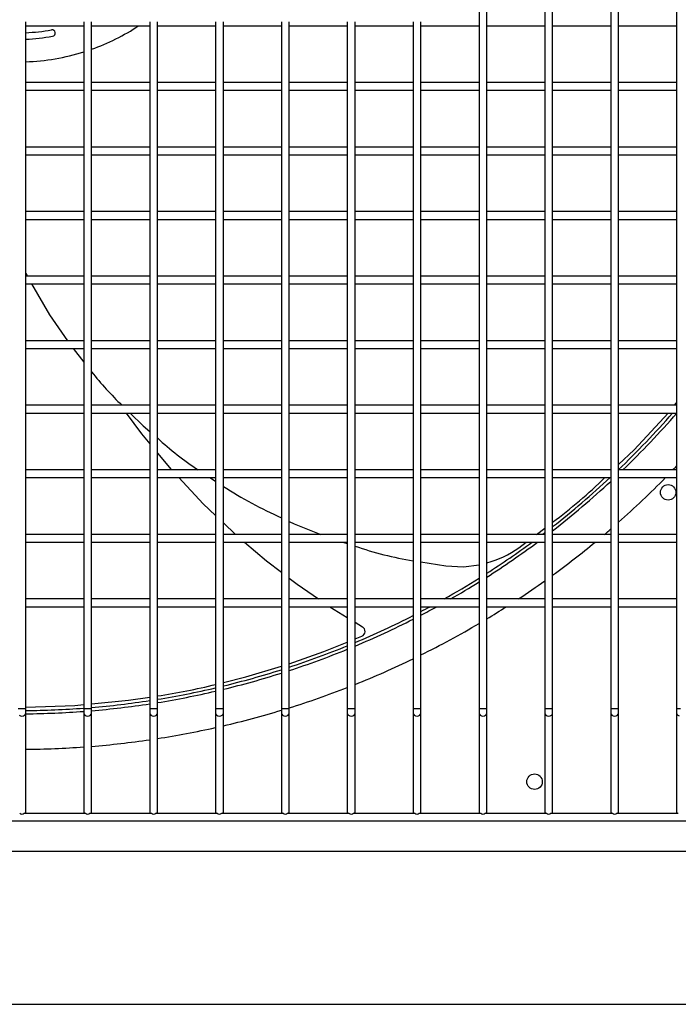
# Model space of a CAD drawing. Header units: millimetres. Extents: x 4 to 3534, y 14 to 98.
# Tile 57 of 161: x 18.682 to 18.937, y 59.94 to 60.321. Entities that reach past the tile are written whole.
import ezdxf

# ---------------------------------------------------------------- set-up
doc = ezdxf.new("R2010")
doc.units = ezdxf.units.MM
doc.header["$MEASUREMENT"] = 0
doc.layers.add('ARQ - EQUIPO CONDENSADORA', color=2, linetype='Continuous')
doc.layers.add('ARQ-DETALHES', color=7, linetype='Continuous')

msp = doc.modelspace()

# ---------------------------------------------------------------- linework, layer by layer
at = {"layer": 'ARQ - EQUIPO CONDENSADORA', "color": 7, "linetype": 'Continuous'}
for p, q in [((18.86010317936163, 60.34517853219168), (18.86010317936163, 60.32017853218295)), ((18.8631031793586, 60.32017799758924), (18.8631031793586, 60.34517799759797)), ((18.88560317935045, 60.34517853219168), (18.88560317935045, 60.32017853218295)), ((18.88860317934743, 60.32017799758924), (18.88860317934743, 60.34517799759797)), ((18.91110317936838, 60.34517853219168), (18.91110317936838, 60.32017853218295)), ((18.91410317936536, 60.32017799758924), (18.91410317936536, 60.34517799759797)), ((18.93660317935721, 60.34517853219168), (18.93660317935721, 60.32017853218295)), ((18.68460317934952, 60.29517799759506), (18.68460317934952, 60.32017799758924)), ((18.70710317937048, 60.32017853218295), (18.70710317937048, 60.29517853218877)), ((18.71010317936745, 60.29517799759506), (18.71010317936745, 60.32017799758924)), ((18.7326031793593, 60.32017853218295), (18.7326031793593, 60.29517853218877)), ((18.73560317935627, 60.29517799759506), (18.73560317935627, 60.32017799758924)), ((18.75810317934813, 60.32017853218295), (18.75810317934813, 60.29517853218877)), ((18.7611031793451, 60.29517799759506), (18.7611031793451, 60.32017799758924)), ((18.78360317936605, 60.32017853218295), (18.78360317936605, 60.29517853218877)), ((18.78660317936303, 60.29517799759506), (18.78660317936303, 60.32017799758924)), ((18.80910317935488, 60.32017853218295), (18.80910317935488, 60.29517853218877)), ((18.81210317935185, 60.29517799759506), (18.81210317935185, 60.32017799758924)), ((18.83460317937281, 60.32017853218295), (18.83460317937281, 60.29517853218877)), ((18.83760317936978, 60.29517799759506), (18.83760317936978, 60.32017799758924)), ((18.86010317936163, 60.32017853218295), (18.86010317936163, 60.29517853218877)), ((18.8631031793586, 60.29517799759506), (18.8631031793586, 60.32017799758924)), ((18.88560317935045, 60.32017853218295), (18.88560317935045, 60.29517853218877)), ((18.88860317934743, 60.29517799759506), (18.88860317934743, 60.32017799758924)), ((18.91110317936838, 60.32017853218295), (18.91110317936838, 60.29517853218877)), ((18.91410317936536, 60.29517799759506), (18.91410317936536, 60.32017799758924)), ((18.93660317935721, 60.32017853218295), (18.93660317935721, 60.29517853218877)), ((18.68460317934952, 60.31867799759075), (18.70710317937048, 60.31867799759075)), ((18.71010317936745, 60.31867799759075), (18.7326031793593, 60.31867799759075)), ((18.73560317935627, 60.31867799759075), (18.75810317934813, 60.31867799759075)), ((18.7611031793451, 60.31867799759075), (18.78360317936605, 60.31867799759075)), ((18.78660317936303, 60.31867799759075), (18.80910317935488, 60.31867799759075)), ((18.81210317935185, 60.31867799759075), (18.83460317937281, 60.31867799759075)), ((18.83760317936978, 60.31867799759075), (18.86010317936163, 60.31867799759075)), ((18.8631031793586, 60.31867799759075), (18.88560317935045, 60.31867799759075)), ((18.88860317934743, 60.31867799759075), (18.91110317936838, 60.31867799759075)), ((18.91410317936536, 60.31867799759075), (18.93660317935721, 60.31867799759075)), ((18.70710317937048, 60.29667799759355), (18.68460317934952, 60.29667799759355)), ((18.68460317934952, 60.27017799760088), (18.68460317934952, 60.29517799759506)), ((18.68460317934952, 60.29367799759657), (18.70710317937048, 60.29367799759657)), ((18.70710317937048, 60.29517853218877), (18.70710317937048, 60.27017853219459)), ((18.7326031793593, 60.29667799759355), (18.71010317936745, 60.29667799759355)), ((18.71010317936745, 60.27017799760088), (18.71010317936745, 60.29517799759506)), ((18.71010317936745, 60.29367799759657), (18.7326031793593, 60.29367799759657)), ((18.7326031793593, 60.29517853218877), (18.7326031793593, 60.27017853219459)), ((18.75810317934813, 60.29667799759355), (18.73560317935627, 60.29667799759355)), ((18.73560317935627, 60.27017799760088), (18.73560317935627, 60.29517799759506)), ((18.73560317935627, 60.29367799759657), (18.75810317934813, 60.29367799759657)), ((18.75810317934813, 60.29517853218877), (18.75810317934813, 60.27017853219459)), ((18.78360317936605, 60.29667799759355), (18.7611031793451, 60.29667799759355)), ((18.7611031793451, 60.27017799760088), (18.7611031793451, 60.29517799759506)), ((18.7611031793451, 60.29367799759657), (18.78360317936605, 60.29367799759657)), ((18.78360317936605, 60.29517853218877), (18.78360317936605, 60.27017853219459)), ((18.80910317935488, 60.29667799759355), (18.78660317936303, 60.29667799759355)), ((18.78660317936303, 60.27017799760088), (18.78660317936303, 60.29517799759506)), ((18.78660317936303, 60.29367799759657), (18.80910317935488, 60.29367799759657)), ((18.80910317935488, 60.29517853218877), (18.80910317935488, 60.27017853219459)), ((18.83460317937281, 60.29667799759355), (18.81210317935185, 60.29667799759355)), ((18.81210317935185, 60.27017799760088), (18.81210317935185, 60.29517799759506)), ((18.81210317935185, 60.29367799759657), (18.83460317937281, 60.29367799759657)), ((18.83460317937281, 60.29517853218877), (18.83460317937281, 60.27017853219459)), ((18.86010317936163, 60.29667799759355), (18.83760317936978, 60.29667799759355)), ((18.83760317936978, 60.27017799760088), (18.83760317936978, 60.29517799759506)), ((18.83760317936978, 60.29367799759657), (18.86010317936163, 60.29367799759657)), ((18.86010317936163, 60.29517853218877), (18.86010317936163, 60.27017853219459)), ((18.88560317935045, 60.29667799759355), (18.8631031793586, 60.29667799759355)), ((18.8631031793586, 60.27017799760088), (18.8631031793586, 60.29517799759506)), ((18.8631031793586, 60.29367799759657), (18.88560317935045, 60.29367799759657)), ((18.88560317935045, 60.29517853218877), (18.88560317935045, 60.27017853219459)), ((18.91110317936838, 60.29667799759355), (18.88860317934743, 60.29667799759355)), ((18.88860317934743, 60.27017799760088), (18.88860317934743, 60.29517799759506)), ((18.88860317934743, 60.29367799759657), (18.91110317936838, 60.29367799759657)), ((18.91110317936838, 60.29517853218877), (18.91110317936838, 60.27017853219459)), ((18.93660317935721, 60.29667799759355), (18.91410317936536, 60.29667799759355)), ((18.91410317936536, 60.27017799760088), (18.91410317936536, 60.29517799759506)), ((18.91410317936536, 60.29367799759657), (18.93660317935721, 60.29367799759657)), ((18.93660317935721, 60.29517853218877), (18.93660317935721, 60.27017853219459)), ((18.70710317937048, 60.27167799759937), (18.68460317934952, 60.27167799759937)), ((18.68460317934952, 60.24517799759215), (18.68460317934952, 60.27017799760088)), ((18.70710317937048, 60.27017853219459), (18.70710317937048, 60.24517853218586)), ((18.7326031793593, 60.27167799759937), (18.71010317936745, 60.27167799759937)), ((18.71010317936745, 60.24517799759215), (18.71010317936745, 60.27017799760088)), ((18.7326031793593, 60.27017853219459), (18.7326031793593, 60.24517853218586)), ((18.75810317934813, 60.27167799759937), (18.73560317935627, 60.27167799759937)), ((18.73560317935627, 60.24517799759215), (18.73560317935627, 60.27017799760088)), ((18.75810317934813, 60.27017853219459), (18.75810317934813, 60.24517853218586)), ((18.78360317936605, 60.27167799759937), (18.7611031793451, 60.27167799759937)), ((18.7611031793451, 60.24517799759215), (18.7611031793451, 60.27017799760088)), ((18.78360317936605, 60.27017853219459), (18.78360317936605, 60.24517853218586)), ((18.80910317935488, 60.27167799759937), (18.78660317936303, 60.27167799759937)), ((18.78660317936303, 60.24517799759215), (18.78660317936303, 60.27017799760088)), ((18.80910317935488, 60.27017853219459), (18.80910317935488, 60.24517853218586)), ((18.83460317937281, 60.27167799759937), (18.81210317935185, 60.27167799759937)), ((18.81210317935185, 60.24517799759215), (18.81210317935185, 60.27017799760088)), ((18.83460317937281, 60.27017853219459), (18.83460317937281, 60.24517853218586)), ((18.86010317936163, 60.27167799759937), (18.83760317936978, 60.27167799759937)), ((18.83760317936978, 60.24517799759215), (18.83760317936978, 60.27017799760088)), ((18.86010317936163, 60.27017853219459), (18.86010317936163, 60.24517853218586)), ((18.88560317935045, 60.27167799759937), (18.8631031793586, 60.27167799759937)), ((18.8631031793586, 60.24517799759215), (18.8631031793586, 60.27017799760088)), ((18.88560317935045, 60.27017853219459), (18.88560317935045, 60.24517853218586)), ((18.91110317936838, 60.27167799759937), (18.88860317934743, 60.27167799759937)), ((18.88860317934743, 60.24517799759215), (18.88860317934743, 60.27017799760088)), ((18.91110317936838, 60.27017853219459), (18.91110317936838, 60.24517853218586)), ((18.93660317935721, 60.27167799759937), (18.91410317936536, 60.27167799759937)), ((18.91410317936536, 60.24517799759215), (18.91410317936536, 60.27017799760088)), ((18.93660317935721, 60.27017853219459), (18.93660317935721, 60.24517853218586)), ((18.68460317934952, 60.2686779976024), (18.70710317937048, 60.2686779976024)), ((18.71010317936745, 60.2686779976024), (18.7326031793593, 60.2686779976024)), ((18.73560317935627, 60.2686779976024), (18.75810317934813, 60.2686779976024)), ((18.7611031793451, 60.2686779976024), (18.78360317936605, 60.2686779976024)), ((18.78660317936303, 60.2686779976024), (18.80910317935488, 60.2686779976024)), ((18.81210317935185, 60.2686779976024), (18.83460317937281, 60.2686779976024)), ((18.83760317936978, 60.2686779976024), (18.86010317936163, 60.2686779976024)), ((18.8631031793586, 60.2686779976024), (18.88560317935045, 60.2686779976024)), ((18.88860317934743, 60.2686779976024), (18.91110317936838, 60.2686779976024)), ((18.91410317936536, 60.2686779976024), (18.93660317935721, 60.2686779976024)), ((18.70710317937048, 60.24667799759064), (18.68460317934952, 60.24667799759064)), ((18.68460317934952, 60.22017799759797), (18.68460317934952, 60.24517799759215)), ((18.68460317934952, 60.24367799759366), (18.70710317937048, 60.24367799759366)), ((18.70710317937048, 60.24517853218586), (18.70710317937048, 60.22017853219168)), ((18.7326031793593, 60.24667799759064), (18.71010317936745, 60.24667799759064)), ((18.71010317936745, 60.22017799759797), (18.71010317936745, 60.24517799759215)), ((18.71010317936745, 60.24367799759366), (18.7326031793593, 60.24367799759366)), ((18.7326031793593, 60.24517853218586), (18.7326031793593, 60.22017853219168)), ((18.75810317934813, 60.24667799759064), (18.73560317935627, 60.24667799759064)), ((18.73560317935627, 60.22017799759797), (18.73560317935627, 60.24517799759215)), ((18.73560317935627, 60.24367799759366), (18.75810317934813, 60.24367799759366)), ((18.75810317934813, 60.24517853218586), (18.75810317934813, 60.22017853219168)), ((18.78360317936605, 60.24667799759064), (18.7611031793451, 60.24667799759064)), ((18.7611031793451, 60.22017799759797), (18.7611031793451, 60.24517799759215)), ((18.7611031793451, 60.24367799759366), (18.78360317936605, 60.24367799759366)), ((18.78360317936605, 60.24517853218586), (18.78360317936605, 60.22017853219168)), ((18.80910317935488, 60.24667799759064), (18.78660317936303, 60.24667799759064)), ((18.78660317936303, 60.22017799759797), (18.78660317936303, 60.24517799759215)), ((18.78660317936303, 60.24367799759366), (18.80910317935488, 60.24367799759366)), ((18.80910317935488, 60.24517853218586), (18.80910317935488, 60.22017853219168)), ((18.83460317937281, 60.24667799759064), (18.81210317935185, 60.24667799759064)), ((18.81210317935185, 60.22017799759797), (18.81210317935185, 60.24517799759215)), ((18.81210317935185, 60.24367799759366), (18.83460317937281, 60.24367799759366)), ((18.83460317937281, 60.24517853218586), (18.83460317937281, 60.22017853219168)), ((18.86010317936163, 60.24667799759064), (18.83760317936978, 60.24667799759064)), ((18.83760317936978, 60.22017799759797), (18.83760317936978, 60.24517799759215)), ((18.83760317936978, 60.24367799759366), (18.86010317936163, 60.24367799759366)), ((18.86010317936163, 60.24517853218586), (18.86010317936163, 60.22017853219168)), ((18.88560317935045, 60.24667799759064), (18.8631031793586, 60.24667799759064)), ((18.8631031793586, 60.22017799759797), (18.8631031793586, 60.24517799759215)), ((18.8631031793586, 60.24367799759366), (18.88560317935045, 60.24367799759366)), ((18.88560317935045, 60.24517853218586), (18.88560317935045, 60.22017853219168)), ((18.91110317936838, 60.24667799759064), (18.88860317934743, 60.24667799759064)), ((18.88860317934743, 60.22017799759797), (18.88860317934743, 60.24517799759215)), ((18.88860317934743, 60.24367799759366), (18.91110317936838, 60.24367799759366)), ((18.91110317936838, 60.24517853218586), (18.91110317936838, 60.22017853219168)), ((18.93660317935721, 60.24667799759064), (18.91410317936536, 60.24667799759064)), ((18.91410317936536, 60.22017799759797), (18.91410317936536, 60.24517799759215)), ((18.91410317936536, 60.24367799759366), (18.93660317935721, 60.24367799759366)), ((18.93660317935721, 60.24517853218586), (18.93660317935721, 60.22017853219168)), ((18.68460317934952, 60.22288470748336), (18.68521647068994, 60.22167799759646)), ((18.70710317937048, 60.22167799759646), (18.68460317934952, 60.22167799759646)), ((18.7326031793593, 60.22167799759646), (18.71010317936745, 60.22167799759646)), ((18.75810317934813, 60.22167799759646), (18.73560317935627, 60.22167799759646)), ((18.78360317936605, 60.22167799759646), (18.7611031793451, 60.22167799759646)), ((18.80910317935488, 60.22167799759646), (18.78660317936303, 60.22167799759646)), ((18.83460317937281, 60.22167799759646), (18.81210317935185, 60.22167799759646)), ((18.86010317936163, 60.22167799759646), (18.83760317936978, 60.22167799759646)), ((18.88560317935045, 60.22167799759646), (18.8631031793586, 60.22167799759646)), ((18.91110317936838, 60.22167799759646), (18.88860317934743, 60.22167799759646)), ((18.93660317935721, 60.22167799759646), (18.91410317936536, 60.22167799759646)), ((18.68460317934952, 60.19517799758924), (18.68460317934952, 60.22017799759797)), ((18.68460317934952, 60.21867799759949), (18.70710317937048, 60.21867799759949)), ((18.68676815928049, 60.21867799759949), (18.69384682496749, 60.20677087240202)), ((18.70710317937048, 60.22017853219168), (18.70710317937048, 60.19517853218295)), ((18.71010317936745, 60.19517799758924), (18.71010317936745, 60.22017799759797)), ((18.71010317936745, 60.21867799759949), (18.7326031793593, 60.21867799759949)), ((18.7326031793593, 60.22017853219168), (18.7326031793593, 60.19517853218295)), ((18.73560317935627, 60.19517799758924), (18.73560317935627, 60.22017799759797)), ((18.73560317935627, 60.21867799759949), (18.75810317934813, 60.21867799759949)), ((18.75810317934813, 60.22017853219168), (18.75810317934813, 60.19517853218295)), ((18.7611031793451, 60.19517799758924), (18.7611031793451, 60.22017799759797)), ((18.7611031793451, 60.21867799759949), (18.78360317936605, 60.21867799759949)), ((18.78360317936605, 60.22017853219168), (18.78360317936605, 60.19517853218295)), ((18.78660317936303, 60.19517799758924), (18.78660317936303, 60.22017799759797)), ((18.78660317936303, 60.21867799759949), (18.80910317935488, 60.21867799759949)), ((18.80910317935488, 60.22017853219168), (18.80910317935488, 60.19517853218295)), ((18.81210317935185, 60.19517799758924), (18.81210317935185, 60.22017799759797)), ((18.81210317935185, 60.21867799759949), (18.83460317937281, 60.21867799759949)), ((18.83460317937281, 60.22017853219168), (18.83460317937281, 60.19517853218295)), ((18.83760317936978, 60.19517799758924), (18.83760317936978, 60.22017799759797)), ((18.83760317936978, 60.21867799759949), (18.86010317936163, 60.21867799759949)), ((18.86010317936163, 60.22017853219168), (18.86010317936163, 60.19517853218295)), ((18.8631031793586, 60.19517799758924), (18.8631031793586, 60.22017799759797)), ((18.8631031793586, 60.21867799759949), (18.88560317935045, 60.21867799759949)), ((18.88560317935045, 60.22017853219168), (18.88560317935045, 60.19517853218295)), ((18.88860317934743, 60.19517799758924), (18.88860317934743, 60.22017799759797)), ((18.88860317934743, 60.21867799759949), (18.91110317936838, 60.21867799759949)), ((18.91110317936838, 60.22017853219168), (18.91110317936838, 60.19517853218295)), ((18.91410317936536, 60.19517799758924), (18.91410317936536, 60.22017799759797)), ((18.91410317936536, 60.21867799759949), (18.93660317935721, 60.21867799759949)), ((18.93660317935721, 60.22017853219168), (18.93660317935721, 60.19517853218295)), ((18.69384682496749, 60.20677087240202), (18.70077875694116, 60.19667799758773)), ((18.70710317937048, 60.19667799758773), (18.68460317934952, 60.19667799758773)), ((18.68460317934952, 60.17017799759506), (18.68460317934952, 60.19517799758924)), ((18.70710317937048, 60.19517853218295), (18.70710317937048, 60.17017853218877)), ((18.7326031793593, 60.19667799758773), (18.71010317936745, 60.19667799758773)), ((18.71010317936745, 60.17017799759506), (18.71010317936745, 60.19517799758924)), ((18.7326031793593, 60.19517853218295), (18.7326031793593, 60.17017853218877)), ((18.75810317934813, 60.19667799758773), (18.73560317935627, 60.19667799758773)), ((18.73560317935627, 60.17017799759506), (18.73560317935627, 60.19517799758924)), ((18.75810317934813, 60.19517853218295), (18.75810317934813, 60.17017853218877)), ((18.78360317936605, 60.19667799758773), (18.7611031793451, 60.19667799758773)), ((18.7611031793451, 60.17017799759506), (18.7611031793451, 60.19517799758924)), ((18.78360317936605, 60.19517853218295), (18.78360317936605, 60.17017853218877)), ((18.80910317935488, 60.19667799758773), (18.78660317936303, 60.19667799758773)), ((18.78660317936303, 60.17017799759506), (18.78660317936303, 60.19517799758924)), ((18.80910317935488, 60.19517853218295), (18.80910317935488, 60.17017853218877)), ((18.83460317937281, 60.19667799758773), (18.81210317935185, 60.19667799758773)), ((18.81210317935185, 60.17017799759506), (18.81210317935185, 60.19517799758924)), ((18.83460317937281, 60.19517853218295), (18.83460317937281, 60.17017853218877)), ((18.86010317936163, 60.19667799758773), (18.83760317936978, 60.19667799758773)), ((18.83760317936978, 60.17017799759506), (18.83760317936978, 60.19517799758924)), ((18.86010317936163, 60.19517853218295), (18.86010317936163, 60.17017853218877)), ((18.88560317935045, 60.19667799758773), (18.8631031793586, 60.19667799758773)), ((18.8631031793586, 60.17017799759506), (18.8631031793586, 60.19517799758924)), ((18.88560317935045, 60.19517853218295), (18.88560317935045, 60.17017853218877)), ((18.91110317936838, 60.19667799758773), (18.88860317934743, 60.19667799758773)), ((18.88860317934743, 60.17017799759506), (18.88860317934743, 60.19517799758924)), ((18.91110317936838, 60.19517853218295), (18.91110317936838, 60.17017853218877)), ((18.93660317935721, 60.19667799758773), (18.91410317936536, 60.19667799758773)), ((18.91410317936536, 60.17017799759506), (18.91410317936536, 60.19517799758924)), ((18.93660317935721, 60.19517853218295), (18.93660317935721, 60.17017853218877)), ((18.68460317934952, 60.19367799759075), (18.70710317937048, 60.19367799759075)), ((18.7029722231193, 60.19367799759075), (18.70710317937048, 60.18843745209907)), ((18.71010317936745, 60.19367799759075), (18.7326031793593, 60.19367799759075)), ((18.73560317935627, 60.19367799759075), (18.75810317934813, 60.19367799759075)), ((18.7611031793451, 60.19367799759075), (18.78360317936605, 60.19367799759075)), ((18.78660317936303, 60.19367799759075), (18.80910317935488, 60.19367799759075)), ((18.81210317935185, 60.19367799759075), (18.83460317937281, 60.19367799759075)), ((18.83760317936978, 60.19367799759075), (18.86010317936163, 60.19367799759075)), ((18.8631031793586, 60.19367799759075), (18.88560317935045, 60.19367799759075)), ((18.88860317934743, 60.19367799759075), (18.91110317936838, 60.19367799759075)), ((18.91410317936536, 60.19367799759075), (18.93660317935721, 60.19367799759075)), ((18.70710317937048, 60.17167799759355), (18.68460317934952, 60.17167799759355)), ((18.7326031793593, 60.17167799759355), (18.71010317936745, 60.17167799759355)), ((18.75810317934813, 60.17167799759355), (18.73560317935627, 60.17167799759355)), ((18.78360317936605, 60.17167799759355), (18.7611031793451, 60.17167799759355)), ((18.80910317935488, 60.17167799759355), (18.78660317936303, 60.17167799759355)), ((18.83460317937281, 60.17167799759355), (18.81210317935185, 60.17167799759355)), ((18.86010317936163, 60.17167799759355), (18.83760317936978, 60.17167799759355)), ((18.88560317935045, 60.17167799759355), (18.8631031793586, 60.17167799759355)), ((18.91110317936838, 60.17167799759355), (18.88860317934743, 60.17167799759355)), ((18.93660317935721, 60.17167799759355), (18.91410317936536, 60.17167799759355)), ((18.93584217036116, 60.17167799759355), (18.93660317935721, 60.17260141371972)), ((18.68460317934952, 60.14517799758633), (18.68460317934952, 60.17017799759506)), ((18.68460317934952, 60.16867799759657), (18.70710317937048, 60.16867799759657)), ((18.70710317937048, 60.17017853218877), (18.70710317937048, 60.14517853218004)), ((18.71010317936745, 60.14517799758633), (18.71010317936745, 60.17017799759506)), ((18.71010317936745, 60.16867799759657), (18.7326031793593, 60.16867799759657)), ((18.72344524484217, 60.16867799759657), (18.72936194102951, 60.16065085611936)), ((18.72497541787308, 60.16867799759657), (18.73005324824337, 60.16375256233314)), ((18.7326031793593, 60.17017853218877), (18.7326031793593, 60.14517853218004)), ((18.73560317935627, 60.14517799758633), (18.73560317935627, 60.17017799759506)), ((18.73560317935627, 60.16867799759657), (18.75810317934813, 60.16867799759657)), ((18.75810317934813, 60.17017853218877), (18.75810317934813, 60.14517853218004)), ((18.7611031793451, 60.14517799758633), (18.7611031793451, 60.17017799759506)), ((18.7611031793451, 60.16867799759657), (18.78360317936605, 60.16867799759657)), ((18.78360317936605, 60.17017853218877), (18.78360317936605, 60.14517853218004)), ((18.78660317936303, 60.14517799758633), (18.78660317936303, 60.17017799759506)), ((18.78660317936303, 60.16867799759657), (18.80910317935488, 60.16867799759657)), ((18.80910317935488, 60.17017853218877), (18.80910317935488, 60.14517853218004)), ((18.81210317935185, 60.14517799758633), (18.81210317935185, 60.17017799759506)), ((18.81210317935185, 60.16867799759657), (18.83460317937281, 60.16867799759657)), ((18.83460317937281, 60.17017853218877), (18.83460317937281, 60.14517853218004)), ((18.83760317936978, 60.14517799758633), (18.83760317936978, 60.17017799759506)), ((18.83760317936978, 60.16867799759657), (18.86010317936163, 60.16867799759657)), ((18.86010317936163, 60.17017853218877), (18.86010317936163, 60.14517853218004)), ((18.8631031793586, 60.14517799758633), (18.8631031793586, 60.17017799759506)), ((18.8631031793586, 60.16867799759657), (18.88560317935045, 60.16867799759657)), ((18.88560317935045, 60.17017853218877), (18.88560317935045, 60.14517853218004)), ((18.88860317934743, 60.14517799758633), (18.88860317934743, 60.17017799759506)), ((18.88860317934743, 60.16867799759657), (18.91110317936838, 60.16867799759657)), ((18.91110317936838, 60.17017853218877), (18.91110317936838, 60.14517853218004)), ((18.91410317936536, 60.14517799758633), (18.91410317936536, 60.17017799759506)), ((18.91410317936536, 60.16867799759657), (18.93660317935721, 60.16867799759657)), ((18.92013441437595, 60.15445725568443), (18.93336394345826, 60.16867799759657)), ((18.93660317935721, 60.17017853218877), (18.93660317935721, 60.14517853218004)), ((18.73005324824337, 60.16375256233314), (18.7326031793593, 60.1615735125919)), ((18.72936194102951, 60.16065085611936), (18.7326031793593, 60.15675601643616)), ((18.73560317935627, 60.15315106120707), (18.74092209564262, 60.14675957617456)), ((18.91410317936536, 60.14869068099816), (18.92013441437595, 60.15445725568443)), ((18.70710317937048, 60.14667799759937), (18.68460317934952, 60.14667799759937)), ((18.68460317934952, 60.12017799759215), (18.68460317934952, 60.14517799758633)), ((18.70710317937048, 60.14517853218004), (18.70710317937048, 60.12017853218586)), ((18.7326031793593, 60.14667799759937), (18.71010317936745, 60.14667799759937)), ((18.71010317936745, 60.12017799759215), (18.71010317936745, 60.14517799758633)), ((18.7326031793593, 60.14517853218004), (18.7326031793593, 60.12017853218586)), ((18.75810317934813, 60.14667799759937), (18.73560317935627, 60.14667799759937)), ((18.73560317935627, 60.12017799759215), (18.73560317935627, 60.14517799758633)), ((18.74092209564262, 60.14675957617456), (18.74099864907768, 60.14667799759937)), ((18.75810317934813, 60.14517853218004), (18.75810317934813, 60.12017853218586)), ((18.78360317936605, 60.14667799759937), (18.7611031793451, 60.14667799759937)), ((18.7611031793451, 60.12017799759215), (18.7611031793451, 60.14517799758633)), ((18.78360317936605, 60.14517853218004), (18.78360317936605, 60.12017853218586)), ((18.80910317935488, 60.14667799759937), (18.78660317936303, 60.14667799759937)), ((18.78660317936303, 60.12017799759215), (18.78660317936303, 60.14517799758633)), ((18.80910317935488, 60.14517853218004), (18.80910317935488, 60.12017853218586)), ((18.83460317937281, 60.14667799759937), (18.81210317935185, 60.14667799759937)), ((18.81210317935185, 60.12017799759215), (18.81210317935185, 60.14517799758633)), ((18.83460317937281, 60.14517853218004), (18.83460317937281, 60.12017853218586)), ((18.86010317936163, 60.14667799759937), (18.83760317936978, 60.14667799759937)), ((18.83760317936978, 60.12017799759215), (18.83760317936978, 60.14517799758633)), ((18.86010317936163, 60.14517853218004), (18.86010317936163, 60.12017853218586)), ((18.88560317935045, 60.14667799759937), (18.8631031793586, 60.14667799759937)), ((18.8631031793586, 60.12017799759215), (18.8631031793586, 60.14517799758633)), ((18.88560317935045, 60.14517853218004), (18.88560317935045, 60.12017853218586)), ((18.91110317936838, 60.14667799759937), (18.88860317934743, 60.14667799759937)), ((18.88860317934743, 60.12017799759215), (18.88860317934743, 60.14517799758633)), ((18.91110317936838, 60.14517853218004), (18.91110317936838, 60.12017853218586)), ((18.93660317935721, 60.14667799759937), (18.91410317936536, 60.14667799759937)), ((18.91410317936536, 60.12017799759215), (18.91410317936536, 60.14517799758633)), ((18.93660317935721, 60.14517853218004), (18.93660317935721, 60.12017853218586)), ((18.68460317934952, 60.14367799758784), (18.70710317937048, 60.14367799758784)), ((18.71010317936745, 60.14367799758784), (18.7326031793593, 60.14367799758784)), ((18.73560317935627, 60.14367799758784), (18.75810317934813, 60.14367799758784)), ((18.74381385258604, 60.14367799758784), (18.75331869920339, 60.13354923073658)), ((18.75593108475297, 60.14367799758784), (18.75810317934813, 60.14224575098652)), ((18.7611031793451, 60.14367799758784), (18.78360317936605, 60.14367799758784)), ((18.78660317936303, 60.14367799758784), (18.80910317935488, 60.14367799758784)), ((18.81210317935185, 60.14367799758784), (18.83460317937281, 60.14367799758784)), ((18.83760317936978, 60.14367799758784), (18.86010317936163, 60.14367799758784)), ((18.8631031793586, 60.14367799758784), (18.88560317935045, 60.14367799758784)), ((18.88860317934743, 60.14367799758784), (18.91110317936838, 60.14367799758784)), ((18.91410317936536, 60.14367799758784), (18.93660317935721, 60.14367799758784)), ((18.75331869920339, 60.13354923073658), (18.75810317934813, 60.12902458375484)), ((18.7611031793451, 60.12618750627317), (18.76587165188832, 60.12167799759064)), ((18.78660317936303, 60.12667727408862), (18.78857502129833, 60.1257250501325)), ((18.78857502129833, 60.1257250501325), (18.79885785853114, 60.12167799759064)), ((18.70710317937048, 60.12167799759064), (18.68460317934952, 60.12167799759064)), ((18.7326031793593, 60.12167799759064), (18.71010317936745, 60.12167799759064)), ((18.75810317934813, 60.12167799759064), (18.73560317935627, 60.12167799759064)), ((18.78360317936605, 60.12167799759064), (18.7611031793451, 60.12167799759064)), ((18.80910317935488, 60.12167799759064), (18.78660317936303, 60.12167799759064)), ((18.83460317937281, 60.12167799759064), (18.81210317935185, 60.12167799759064)), ((18.86010317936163, 60.12167799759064), (18.83760317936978, 60.12167799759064)), ((18.88560317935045, 60.12167799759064), (18.8631031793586, 60.12167799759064)), ((18.88237294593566, 60.12167799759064), (18.88560317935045, 60.12411486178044)), ((18.91110317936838, 60.12167799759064), (18.88860317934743, 60.12167799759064)), ((18.93660317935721, 60.12167799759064), (18.91410317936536, 60.12167799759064)), ((18.68460317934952, 60.09517799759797), (18.68460317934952, 60.12017799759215)), ((18.68460317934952, 60.11867799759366), (18.70710317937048, 60.11867799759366)), ((18.70710317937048, 60.12017853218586), (18.70710317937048, 60.09517853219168)), ((18.71010317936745, 60.09517799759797), (18.71010317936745, 60.12017799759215)), ((18.71010317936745, 60.11867799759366), (18.7326031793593, 60.11867799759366)), ((18.7326031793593, 60.12017853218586), (18.7326031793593, 60.09517853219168)), ((18.73560317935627, 60.09517799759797), (18.73560317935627, 60.12017799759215)), ((18.73560317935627, 60.11867799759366), (18.75810317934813, 60.11867799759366)), ((18.75810317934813, 60.12017853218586), (18.75810317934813, 60.09517853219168)), ((18.7611031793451, 60.09517799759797), (18.7611031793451, 60.12017799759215)), ((18.7611031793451, 60.11867799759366), (18.78360317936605, 60.11867799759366)), ((18.76933998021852, 60.11867799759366), (18.77786228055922, 60.11145697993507)), ((18.78360317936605, 60.12017853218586), (18.78360317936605, 60.09517853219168)), ((18.78660317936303, 60.09517799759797), (18.78660317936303, 60.12017799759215)), ((18.78660317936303, 60.11867799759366), (18.80910317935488, 60.11867799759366)), ((18.80726388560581, 60.11867799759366), (18.80910317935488, 60.1181068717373)), ((18.80910317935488, 60.12017853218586), (18.80910317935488, 60.09517853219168)), ((18.81210317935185, 60.09517799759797), (18.81210317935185, 60.12017799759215)), ((18.81210317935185, 60.11867799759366), (18.83460317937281, 60.11867799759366)), ((18.83460317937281, 60.12017853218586), (18.83460317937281, 60.09517853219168)), ((18.83760317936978, 60.09517799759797), (18.83760317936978, 60.12017799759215)), ((18.83760317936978, 60.11867799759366), (18.86010317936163, 60.11867799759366)), ((18.86010317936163, 60.12017853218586), (18.86010317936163, 60.09517853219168)), ((18.8631031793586, 60.09517799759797), (18.8631031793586, 60.12017799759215)), ((18.8631031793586, 60.11867799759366), (18.88560317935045, 60.11867799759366)), ((18.87550132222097, 60.11649409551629), (18.87839623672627, 60.11867799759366)), ((18.88560317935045, 60.12017853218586), (18.88560317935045, 60.09517853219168)), ((18.88860317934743, 60.09517799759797), (18.88860317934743, 60.12017799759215)), ((18.88860317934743, 60.11867799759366), (18.91110317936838, 60.11867799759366)), ((18.91110317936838, 60.12017853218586), (18.91110317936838, 60.09517853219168)), ((18.91410317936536, 60.09517799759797), (18.91410317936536, 60.12017799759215)), ((18.91410317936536, 60.11867799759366), (18.93660317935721, 60.11867799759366)), ((18.93660317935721, 60.12017853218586), (18.93660317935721, 60.09517853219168)), ((18.77786228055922, 60.11145697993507), (18.78360317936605, 60.10705831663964)), ((18.83760317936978, 60.11098435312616), (18.84722938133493, 60.10944198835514)), ((18.85404508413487, 60.10914890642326), (18.86010317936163, 60.1099342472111)), ((18.84722938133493, 60.10944198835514), (18.85404508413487, 60.10914890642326)), ((18.78660317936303, 60.10475972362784), (18.78971039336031, 60.10237898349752)), ((18.78971039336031, 60.10237898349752), (18.79796758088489, 60.09667799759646)), ((18.70710317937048, 60.09667799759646), (18.68460317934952, 60.09667799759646)), ((18.68460317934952, 60.05422836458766), (18.68460317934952, 60.09517799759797)), ((18.70710317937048, 60.09517853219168), (18.70710317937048, 60.05422836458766)), ((18.7326031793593, 60.09667799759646), (18.71010317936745, 60.09667799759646)), ((18.71010317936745, 60.05422836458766), (18.71010317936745, 60.09517799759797)), ((18.7326031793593, 60.09517853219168), (18.7326031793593, 60.05422836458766)), ((18.75810317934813, 60.09667799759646), (18.73560317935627, 60.09667799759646)), ((18.73560317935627, 60.05422836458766), (18.73560317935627, 60.09517799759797)), ((18.75810317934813, 60.09517853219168), (18.75810317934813, 60.05422836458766)), ((18.78360317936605, 60.09667799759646), (18.7611031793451, 60.09667799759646)), ((18.7611031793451, 60.05422836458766), (18.7611031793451, 60.09517799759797)), ((18.78360317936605, 60.09517853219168), (18.78360317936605, 60.05422836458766)), ((18.80910317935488, 60.09667799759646), (18.78660317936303, 60.09667799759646)), ((18.78660317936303, 60.05422836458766), (18.78660317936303, 60.09517799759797)), ((18.80910317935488, 60.09517853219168), (18.80910317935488, 60.05422836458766)), ((18.83460317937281, 60.09667799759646), (18.81210317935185, 60.09667799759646)), ((18.81210317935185, 60.05422836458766), (18.81210317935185, 60.09517799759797)), ((18.83460317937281, 60.09517853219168), (18.83460317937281, 60.05422836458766)), ((18.86010317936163, 60.09667799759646), (18.83760317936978, 60.09667799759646)), ((18.83760317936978, 60.05422836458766), (18.83760317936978, 60.09517799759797)), ((18.86010317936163, 60.09517853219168), (18.86010317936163, 60.05422836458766)), ((18.88560317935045, 60.09667799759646), (18.8631031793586, 60.09667799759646)), ((18.8631031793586, 60.05422836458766), (18.8631031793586, 60.09517799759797)), ((18.88560317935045, 60.09517853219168), (18.88560317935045, 60.05422836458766)), ((18.91110317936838, 60.09667799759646), (18.88860317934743, 60.09667799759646)), ((18.88860317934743, 60.05422836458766), (18.88860317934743, 60.09517799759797)), ((18.91110317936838, 60.09517853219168), (18.91110317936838, 60.05422836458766)), ((18.93660317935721, 60.09667799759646), (18.91410317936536, 60.09667799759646)), ((18.91410317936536, 60.05422836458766), (18.91410317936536, 60.09517799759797)), ((18.93660317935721, 60.09517853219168), (18.93660317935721, 60.05422836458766)), ((18.68460317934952, 60.09367799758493), (18.70710317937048, 60.09367799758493)), ((18.71010317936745, 60.09367799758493), (18.7326031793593, 60.09367799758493)), ((18.73560317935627, 60.09367799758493), (18.75810317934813, 60.09367799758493)), ((18.7611031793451, 60.09367799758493), (18.78360317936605, 60.09367799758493)), ((18.78660317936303, 60.09367799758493), (18.80910317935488, 60.09367799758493)), ((18.80233367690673, 60.09367799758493), (18.80910317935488, 60.08948560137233)), ((18.81210317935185, 60.09367799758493), (18.83460317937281, 60.09367799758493)), ((18.83760317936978, 60.09367799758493), (18.86010317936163, 60.09367799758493)), ((18.8631031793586, 60.09367799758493), (18.88560317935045, 60.09367799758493)), ((18.88860317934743, 60.09367799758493), (18.91110317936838, 60.09367799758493)), ((18.91410317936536, 60.09367799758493), (18.93660317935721, 60.09367799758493)), ((18.81210317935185, 60.0876276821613), (18.81498509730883, 60.08584289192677)), ((18.80002928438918, 60.0763083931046), (18.80910317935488, 60.07998536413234)), ((18.81210317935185, 60.08120103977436), (18.814769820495, 60.08228162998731)), ((18.78660317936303, 60.07159528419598), (18.80002928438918, 60.0763083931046)), ((18.76984639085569, 60.06650782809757), (18.78360317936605, 60.0706171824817)), ((18.7611031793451, 60.06433713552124), (18.76984639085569, 60.06650782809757)), ((18.71010317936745, 60.05603059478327), (18.72433176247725, 60.05741301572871)), ((18.72433176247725, 60.05741301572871), (18.7326031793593, 60.05867164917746)), ((18.68160317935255, 60.05422836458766), (18.68310317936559, 60.05422836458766)), ((18.68310317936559, 60.05422836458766), (18.68460317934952, 60.05422836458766)), ((18.68460317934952, 60.05473716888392), (18.70365772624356, 60.05540436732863)), ((18.68460317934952, 60.05255102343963), (18.68460317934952, 60.05422836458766)), ((18.70365772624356, 60.05540436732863), (18.70710317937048, 60.05573912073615)), ((18.70710317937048, 60.05422836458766), (18.70710317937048, 60.05255102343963)), ((18.70710317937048, 60.05422836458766), (18.70860317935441, 60.05422836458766)), ((18.70860317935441, 60.05422836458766), (18.71010317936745, 60.05422836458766)), ((18.71010317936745, 60.05255102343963), (18.71010317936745, 60.05422836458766)), ((18.7326031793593, 60.05422836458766), (18.7326031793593, 60.05255102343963)), ((18.7326031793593, 60.05422836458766), (18.73410317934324, 60.05422836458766)), ((18.73410317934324, 60.05422836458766), (18.73560317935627, 60.05422836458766)), ((18.73560317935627, 60.05255102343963), (18.73560317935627, 60.05422836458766)), ((18.75810317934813, 60.05422836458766), (18.75810317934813, 60.05255102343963)), ((18.75810317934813, 60.05422836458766), (18.75960317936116, 60.05422836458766)), ((18.75960317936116, 60.05422836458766), (18.7611031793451, 60.05422836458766)), ((18.7611031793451, 60.05255102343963), (18.7611031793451, 60.05422836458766)), ((18.78360317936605, 60.05422836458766), (18.78360317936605, 60.05255102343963)), ((18.78360317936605, 60.05422836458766), (18.78510317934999, 60.05422836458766)), ((18.78510317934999, 60.05422836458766), (18.78660317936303, 60.05422836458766)), ((18.78660317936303, 60.05255102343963), (18.78660317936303, 60.05422836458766)), ((18.80910317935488, 60.05422836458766), (18.80910317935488, 60.05255102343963)), ((18.80910317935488, 60.05422836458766), (18.81060317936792, 60.05422836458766)), ((18.81060317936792, 60.05422836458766), (18.81210317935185, 60.05422836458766)), ((18.81210317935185, 60.05255102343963), (18.81210317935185, 60.05422836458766)), ((18.83460317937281, 60.05422836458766), (18.83460317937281, 60.05255102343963)), ((18.83460317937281, 60.05422836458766), (18.83610317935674, 60.05422836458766)), ((18.83610317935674, 60.05422836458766), (18.83760317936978, 60.05422836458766)), ((18.83760317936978, 60.05255102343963), (18.83760317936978, 60.05422836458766)), ((18.86010317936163, 60.05422836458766), (18.86010317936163, 60.05255102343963)), ((18.86010317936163, 60.05422836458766), (18.86160317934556, 60.05422836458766)), ((18.86160317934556, 60.05422836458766), (18.8631031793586, 60.05422836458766)), ((18.8631031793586, 60.05255102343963), (18.8631031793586, 60.05422836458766)), ((18.88560317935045, 60.05422836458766), (18.88560317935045, 60.05255102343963)), ((18.88560317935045, 60.05422836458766), (18.88710317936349, 60.05422836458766)), ((18.88710317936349, 60.05422836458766), (18.88860317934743, 60.05422836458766)), ((18.88860317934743, 60.05255102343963), (18.88860317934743, 60.05422836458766)), ((18.91110317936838, 60.05422836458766), (18.91110317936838, 60.05255102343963)), ((18.91110317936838, 60.05422836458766), (18.91260317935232, 60.05422836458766)), ((18.91260317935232, 60.05422836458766), (18.91410317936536, 60.05422836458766)), ((18.91410317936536, 60.05255102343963), (18.91410317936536, 60.05422836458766)), ((18.93660317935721, 60.05422836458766), (18.93660317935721, 60.05255102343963)), ((18.93660317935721, 60.05422836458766), (18.93810317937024, 60.05422836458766)), ((18.6820425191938, 60.05166147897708), (18.68252915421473, 60.05138877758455)), ((18.68252915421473, 60.05138877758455), (18.68310317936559, 60.05129301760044)), ((18.68310317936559, 60.05129301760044), (18.68367720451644, 60.05138877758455)), ((18.68367720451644, 60.05138877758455), (18.68416383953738, 60.05166147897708)), ((18.68416383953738, 60.05166147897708), (18.6844889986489, 60.05206960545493)), ((18.6844889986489, 60.05206960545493), (18.68460317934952, 60.05255102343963)), ((18.68460317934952, 60.01417799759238), (18.68460317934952, 60.05255102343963)), ((18.70710317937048, 60.05255102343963), (18.70710317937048, 60.01417799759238)), ((18.70710317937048, 60.05255102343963), (18.7072173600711, 60.05206960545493)), ((18.7072173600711, 60.05206960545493), (18.70754251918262, 60.05166147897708)), ((18.70754251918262, 60.05166147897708), (18.70802915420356, 60.05138877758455)), ((18.70802915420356, 60.05138877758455), (18.70860317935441, 60.05129301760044)), ((18.70860317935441, 60.05129301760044), (18.70917720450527, 60.05138877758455)), ((18.70917720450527, 60.05138877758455), (18.7096638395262, 60.05166147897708)), ((18.7096638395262, 60.05166147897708), (18.70998899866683, 60.05206960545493)), ((18.70998899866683, 60.05206960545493), (18.71010317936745, 60.05255102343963)), ((18.71010317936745, 60.01417799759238), (18.71010317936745, 60.05255102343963)), ((18.7326031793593, 60.05255102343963), (18.7326031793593, 60.01417799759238)), ((18.7326031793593, 60.05255102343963), (18.73271736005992, 60.05206960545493)), ((18.73271736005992, 60.05206960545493), (18.73304251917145, 60.05166147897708)), ((18.73304251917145, 60.05166147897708), (18.73352915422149, 60.05138877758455)), ((18.73352915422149, 60.05138877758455), (18.73410317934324, 60.05129301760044)), ((18.73410317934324, 60.05129301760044), (18.73467720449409, 60.05138877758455)), ((18.73467720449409, 60.05138877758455), (18.73516383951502, 60.05166147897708)), ((18.73516383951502, 60.05166147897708), (18.73548899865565, 60.05206960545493)), ((18.73548899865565, 60.05206960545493), (18.73560317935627, 60.05255102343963)), ((18.73560317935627, 60.01417799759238), (18.73560317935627, 60.05255102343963)), ((18.75810317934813, 60.05255102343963), (18.75810317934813, 60.01417799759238)), ((18.75810317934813, 60.05255102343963), (18.75821736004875, 60.05206960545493)), ((18.75821736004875, 60.05206960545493), (18.75854251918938, 60.05166147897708)), ((18.75854251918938, 60.05166147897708), (18.75902915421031, 60.05138877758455)), ((18.75902915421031, 60.05138877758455), (18.75960317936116, 60.05129301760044)), ((18.75960317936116, 60.05129301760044), (18.76017720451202, 60.05138877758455)), ((18.76017720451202, 60.05138877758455), (18.76066383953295, 60.05166147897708)), ((18.76066383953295, 60.05166147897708), (18.76098899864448, 60.05206960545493)), ((18.76098899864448, 60.05206960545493), (18.7611031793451, 60.05255102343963)), ((18.7611031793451, 60.01417799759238), (18.7611031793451, 60.05255102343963)), ((18.78360317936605, 60.05255102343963), (18.78360317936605, 60.01417799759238)), ((18.78360317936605, 60.05255102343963), (18.78371736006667, 60.05206960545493)), ((18.78371736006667, 60.05206960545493), (18.7840425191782, 60.05166147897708)), ((18.7840425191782, 60.05166147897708), (18.78452915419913, 60.05138877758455)), ((18.78452915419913, 60.05138877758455), (18.78510317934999, 60.05129301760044)), ((18.78510317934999, 60.05129301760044), (18.78567720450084, 60.05138877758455)), ((18.78567720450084, 60.05138877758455), (18.78616383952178, 60.05166147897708)), ((18.78616383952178, 60.05166147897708), (18.78648899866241, 60.05206960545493)), ((18.78648899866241, 60.05206960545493), (18.78660317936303, 60.05255102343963)), ((18.78660317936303, 60.01417799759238), (18.78660317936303, 60.05255102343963)), ((18.80910317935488, 60.05255102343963), (18.80910317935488, 60.01417799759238)), ((18.80910317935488, 60.05255102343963), (18.8092173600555, 60.05206960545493)), ((18.8092173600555, 60.05206960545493), (18.80954251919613, 60.05166147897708)), ((18.80954251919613, 60.05166147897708), (18.81002915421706, 60.05138877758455)), ((18.81002915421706, 60.05138877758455), (18.81060317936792, 60.05129301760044)), ((18.81060317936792, 60.05129301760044), (18.81117720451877, 60.05138877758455)), ((18.81117720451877, 60.05138877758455), (18.8116638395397, 60.05166147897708)), ((18.8116638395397, 60.05166147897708), (18.81198899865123, 60.05206960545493)), ((18.81198899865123, 60.05206960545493), (18.81210317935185, 60.05255102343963)), ((18.81210317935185, 60.01417799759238), (18.81210317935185, 60.05255102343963)), ((18.83460317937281, 60.05255102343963), (18.83460317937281, 60.01417799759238)), ((18.83460317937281, 60.05255102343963), (18.83471736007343, 60.05206960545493)), ((18.83471736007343, 60.05206960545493), (18.83504251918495, 60.05166147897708)), ((18.83504251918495, 60.05166147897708), (18.83552915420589, 60.05138877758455)), ((18.83552915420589, 60.05138877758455), (18.83610317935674, 60.05129301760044)), ((18.83610317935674, 60.05129301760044), (18.83667720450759, 60.05138877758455)), ((18.83667720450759, 60.05138877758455), (18.83716383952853, 60.05166147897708)), ((18.83716383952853, 60.05166147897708), (18.83748899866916, 60.05206960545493)), ((18.83748899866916, 60.05206960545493), (18.83760317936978, 60.05255102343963)), ((18.83760317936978, 60.01417799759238), (18.83760317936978, 60.05255102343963)), ((18.86010317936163, 60.05255102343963), (18.86010317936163, 60.01417799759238)), ((18.86010317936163, 60.05255102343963), (18.86021736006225, 60.05206960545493)), ((18.86021736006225, 60.05206960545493), (18.86054251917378, 60.05166147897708)), ((18.86054251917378, 60.05166147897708), (18.86102915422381, 60.05138877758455)), ((18.86102915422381, 60.05138877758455), (18.86160317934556, 60.05129301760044)), ((18.86160317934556, 60.05129301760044), (18.86217720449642, 60.05138877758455)), ((18.86217720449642, 60.05138877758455), (18.86266383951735, 60.05166147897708)), ((18.86266383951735, 60.05166147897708), (18.86298899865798, 60.05206960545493)), ((18.86298899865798, 60.05206960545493), (18.8631031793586, 60.05255102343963)), ((18.8631031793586, 60.01417799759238), (18.8631031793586, 60.05255102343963)), ((18.88560317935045, 60.05255102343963), (18.88560317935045, 60.01417799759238)), ((18.88560317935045, 60.05255102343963), (18.88571736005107, 60.05206960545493)), ((18.88571736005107, 60.05206960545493), (18.8860425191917, 60.05166147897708)), ((18.8860425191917, 60.05166147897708), (18.88652915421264, 60.05138877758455)), ((18.88652915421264, 60.05138877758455), (18.88710317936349, 60.05129301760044)), ((18.88710317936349, 60.05129301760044), (18.88767720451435, 60.05138877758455)), ((18.88767720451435, 60.05138877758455), (18.88816383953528, 60.05166147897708)), ((18.88816383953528, 60.05166147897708), (18.88848899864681, 60.05206960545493)), ((18.88848899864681, 60.05206960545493), (18.88860317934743, 60.05255102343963)), ((18.88860317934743, 60.01417799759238), (18.88860317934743, 60.05255102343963)), ((18.91110317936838, 60.05255102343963), (18.91110317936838, 60.01417799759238)), ((18.91110317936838, 60.05255102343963), (18.911217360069, 60.05206960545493)), ((18.911217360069, 60.05206960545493), (18.91154251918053, 60.05166147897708)), ((18.91154251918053, 60.05166147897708), (18.91202915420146, 60.05138877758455)), ((18.91202915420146, 60.05138877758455), (18.91260317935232, 60.05129301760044)), ((18.91260317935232, 60.05129301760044), (18.91317720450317, 60.05138877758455)), ((18.91317720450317, 60.05138877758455), (18.91366383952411, 60.05166147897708)), ((18.91366383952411, 60.05166147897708), (18.91398899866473, 60.05206960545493)), ((18.91398899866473, 60.05206960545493), (18.91410317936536, 60.05255102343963)), ((18.91410317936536, 60.01417799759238), (18.91410317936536, 60.05255102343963)), ((18.93660317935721, 60.05255102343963), (18.93660317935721, 60.01417799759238)), ((18.93660317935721, 60.05255102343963), (18.93671736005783, 60.05206960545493)), ((18.93671736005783, 60.05206960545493), (18.93704251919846, 60.05166147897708)), ((18.93704251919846, 60.05166147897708), (18.93752915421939, 60.05138877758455)), ((18.68395263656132, 60.01367799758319), (18.70775372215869, 60.01367799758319)), ((18.68460317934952, 60.01367799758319), (18.68460317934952, 60.01417799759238)), ((18.70710317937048, 60.01417799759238), (18.70710317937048, 60.01367799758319)), ((18.70945263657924, 60.01367799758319), (18.73325372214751, 60.01367799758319)), ((18.71010317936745, 60.01367799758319), (18.71010317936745, 60.01417799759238)), ((18.7326031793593, 60.01417799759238), (18.7326031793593, 60.01367799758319)), ((18.73495263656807, 60.01367799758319), (18.75875372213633, 60.01367799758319)), ((18.73560317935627, 60.01367799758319), (18.73560317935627, 60.01417799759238)), ((18.75810317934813, 60.01417799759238), (18.75810317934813, 60.01367799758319)), ((18.76045263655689, 60.01367799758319), (18.78425372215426, 60.01367799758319)), ((18.7611031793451, 60.01367799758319), (18.7611031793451, 60.01417799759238)), ((18.78360317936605, 60.01417799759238), (18.78360317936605, 60.01367799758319)), ((18.78595263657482, 60.01367799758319), (18.80975372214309, 60.01367799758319)), ((18.78660317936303, 60.01367799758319), (18.78660317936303, 60.01417799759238)), ((18.80910317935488, 60.01417799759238), (18.80910317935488, 60.01367799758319)), ((18.81145263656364, 60.01367799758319), (18.83525372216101, 60.01367799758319)), ((18.81210317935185, 60.01367799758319), (18.81210317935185, 60.01417799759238)), ((18.83460317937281, 60.01417799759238), (18.83460317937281, 60.01367799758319)), ((18.83695263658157, 60.01367799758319), (18.86075372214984, 60.01367799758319)), ((18.83760317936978, 60.01367799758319), (18.83760317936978, 60.01417799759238)), ((18.86010317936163, 60.01417799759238), (18.86010317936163, 60.01367799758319)), ((18.8624526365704, 60.01367799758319), (18.88625372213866, 60.01367799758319)), ((18.8631031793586, 60.01367799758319), (18.8631031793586, 60.01417799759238)), ((18.88560317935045, 60.01417799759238), (18.88560317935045, 60.01367799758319)), ((18.88795263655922, 60.01367799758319), (18.91175372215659, 60.01367799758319)), ((18.88860317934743, 60.01367799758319), (18.88860317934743, 60.01417799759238)), ((18.91110317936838, 60.01417799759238), (18.91110317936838, 60.01367799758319)), ((18.91345263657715, 60.01367799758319), (18.93725372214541, 60.01367799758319)), ((18.91410317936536, 60.01367799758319), (18.91410317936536, 60.01417799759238)), ((18.93660317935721, 60.01417799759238), (18.93660317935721, 60.01367799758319)), ((18.30460317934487, 60.01067799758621), (19.06060317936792, 60.01067799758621)), ((18.21100417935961, 59.99901599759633), (19.15310417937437, 59.99901599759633))]:
    msp.add_line(p, q, dxfattribs=at)
for centre, radius in [((18.93333419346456, 60.13794698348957), 0.003000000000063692), ((18.88160417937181, 60.02587899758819), 0.003000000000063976)]:
    msp.add_circle(centre, radius, dxfattribs=at)
for centre, radius, start, end in [((18.68160417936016, 60.38967699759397), 0.07375000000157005, 272.3305414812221, 280.1097531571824), ((18.69476925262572, 60.31584149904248), 0.001250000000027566, 280.1097531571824, 100.1097531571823), ((18.68160417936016, 60.38967699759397), 0.08500000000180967, 289.5897085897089, 303.3547498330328), ((18.68160417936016, 60.38967699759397), 0.07625000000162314, 272.2540901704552, 280.1097531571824), ((18.68160417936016, 60.38967699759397), 0.08500000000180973, 272.0219495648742, 287.4568965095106), ((18.80694607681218, 60.26086324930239), 0.1232469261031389, 218.2086810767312, 226.3550519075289), ((18.68160417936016, 60.38967699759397), 0.3362500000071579, 313.724338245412, 318.9098188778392), ((18.68160417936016, 60.38967699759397), 0.3375000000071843, 313.9457641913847, 319.0946148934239), ((18.8188660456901, 60.24928220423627), 0.1228079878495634, 227.3130496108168, 236.6663522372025), ((18.68160417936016, 60.38967699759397), 0.3512500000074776, 316.2262760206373, 316.5500835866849), ((18.76861411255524, 60.28738836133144), 0.2008026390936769, 306.6944343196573, 314.3010728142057), ((18.68160417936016, 60.38967699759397), 0.3362500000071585, 307.996287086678, 312.9796789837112), ((18.68160417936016, 60.38967699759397), 0.3375000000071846, 307.8307019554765, 312.8434115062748), ((18.68160417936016, 60.38967699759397), 0.3512500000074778, 311.446380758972, 315.5446658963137), ((18.85131282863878, 60.28051966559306), 0.1667585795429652, 237.2510152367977, 246.0440622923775), ((18.68160417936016, 60.38967699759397), 0.336250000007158, 307.1532425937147, 307.3504414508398), ((18.68160417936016, 60.38967699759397), 0.3512500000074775, 310.2718088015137, 310.7967705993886), ((18.68160417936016, 60.38967699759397), 0.3375000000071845, 302.532288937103, 306.5863015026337), ((18.68160417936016, 60.38967699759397), 0.3362500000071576, 302.6682538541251, 306.298383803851), ((18.68160417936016, 60.38967699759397), 0.3512500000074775, 306.1088388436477, 309.5087529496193), ((18.85467871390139, 60.23775055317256), 0.1278712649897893, 250.551694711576, 260.9673071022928), ((18.85371424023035, 60.14704123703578), 0.03752072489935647, 284.4913249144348, 305.4975356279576), ((18.68160417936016, 60.38967699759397), 0.3362500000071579, 299.3814744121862, 302.0630421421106), ((18.68160417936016, 60.38967699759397), 0.3375000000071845, 299.7561917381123, 301.9302121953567), ((18.68160417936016, 60.38967699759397), 0.3512500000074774, 303.4714385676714, 305.5054274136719), ((18.68160417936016, 60.38967699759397), 0.3375000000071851, 297.5304052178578, 298.7133706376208), ((18.68160417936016, 60.38967699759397), 0.3362500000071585, 297.6414835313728, 298.3220999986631), ((18.68160417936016, 60.38967699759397), 0.3512500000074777, 301.1127012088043, 302.5734697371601), ((18.68160417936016, 60.38967699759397), 0.3362500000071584, 292.8363967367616, 297.0659388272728), ((18.68160417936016, 60.38967699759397), 0.3375000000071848, 292.7470639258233, 296.9575586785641), ((18.68160417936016, 60.38967699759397), 0.3512500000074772, 296.3673871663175, 300.542823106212), ((18.81397480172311, 60.08411682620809), 0.00200000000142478, 293.4225696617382, 59.65883653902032), ((18.68160417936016, 60.38967699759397), 0.3362500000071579, 288.1957639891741, 292.2828485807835), ((18.68160417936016, 60.38967699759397), 0.3375000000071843, 288.1260253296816, 292.1959175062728), ((18.68160417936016, 60.38967699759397), 0.3512500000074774, 291.8098470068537, 295.8224822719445), ((18.68160417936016, 60.38967699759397), 0.3362500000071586, 283.6758283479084, 287.6584875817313), ((18.68160417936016, 60.38967699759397), 0.3375000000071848, 283.6241984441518, 287.5909458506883), ((18.70687375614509, 60.26286169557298), 0.2057492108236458, 278.0266223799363, 284.4177327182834), ((18.68160417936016, 60.38967699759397), 0.3362500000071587, 279.2412493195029, 283.1503026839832), ((18.68160417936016, 60.38967699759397), 0.3375000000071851, 279.2067242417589, 283.1007292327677), ((18.68160417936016, 60.38967699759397), 0.3512500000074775, 287.3933200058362, 291.2837194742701), ((18.68160417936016, 60.38967699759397), 0.3362500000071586, 274.8619590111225, 278.7237114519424), ((18.68160417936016, 60.38967699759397), 0.3362500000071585, 270.5110254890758, 274.3491122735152), ((18.68160417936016, 60.38967699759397), 0.3375000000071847, 270.5091327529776, 274.332973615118), ((18.68160417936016, 60.38967699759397), 0.3375000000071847, 274.8439086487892, 278.6911508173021), ((18.68160417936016, 60.38967699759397), 0.3512500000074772, 283.0811976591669, 286.8812230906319), ((18.68160417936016, 60.38967699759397), 0.351250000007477, 278.8433686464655, 282.5793060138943), ((18.68160417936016, 60.38967699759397), 0.3512500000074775, 274.6538627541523, 278.3484487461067), ((18.68160417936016, 60.38967699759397), 0.3512500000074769, 270.4892017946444, 274.1630501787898), ((18.68160417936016, 60.0336769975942), 0.003000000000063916, 0, 1.479411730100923), ((18.68160417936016, 60.0336769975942), 0.003000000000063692, 358.5205882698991, 0), ((18.68310317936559, 60.01466820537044), 0.001304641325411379, 229.3751080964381, 310.6248918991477), ((18.68397929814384, 60.01422240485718), 0.0006254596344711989, 299.4935040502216, 355.9286080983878), ((18.70772706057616, 60.01422240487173), 0.0006254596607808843, 184.0713930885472, 240.5064946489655), ((18.70860317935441, 60.01466820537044), 0.001304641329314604, 229.3751082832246, 310.6248917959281), ((18.70947929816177, 60.01422240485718), 0.0006254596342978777, 299.4935040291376, 355.9286079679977), ((18.73322706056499, 60.01422240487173), 0.0006254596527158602, 184.0713961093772, 240.5064953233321), ((18.73410317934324, 60.01466820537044), 0.001304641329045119, 229.3751082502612, 310.6248917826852), ((18.73497929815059, 60.01422240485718), 0.0006254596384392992, 299.4935040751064, 355.9286058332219), ((18.75872706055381, 60.01422240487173), 0.0006254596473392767, 184.0713932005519, 240.5064953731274), ((18.75960317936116, 60.01466820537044), 0.00130464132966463, 229.375108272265, 310.6248917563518), ((18.76047929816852, 60.01422240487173), 0.0006254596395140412, 299.493503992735, 355.9286040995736), ((18.78422706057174, 60.01422240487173), 0.0006254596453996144, 184.0713990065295, 240.5064959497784), ((18.78510317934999, 60.01466820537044), 0.001304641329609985, 229.3751082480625, 310.624891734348), ((18.78597929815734, 60.01422240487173), 0.0006254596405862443, 299.4935039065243, 355.9286023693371), ((18.80972706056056, 60.01422240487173), 0.0006254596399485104, 184.071396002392, 240.5064959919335), ((18.81060317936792, 60.01466820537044), 0.001304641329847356, 229.3751082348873, 310.624891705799), ((18.81147929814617, 60.01422240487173), 0.0006254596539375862, 299.4935049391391, 355.9286063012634), ((18.83522706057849, 60.01422240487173), 0.0006254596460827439, 184.0713947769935, 240.5064955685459), ((18.83610317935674, 60.01466820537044), 0.001304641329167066, 229.3751082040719, 310.624891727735), ((18.83697929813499, 60.01422240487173), 0.0006254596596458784, 299.4935049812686, 355.9286030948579), ((18.86072706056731, 60.01422240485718), 0.000625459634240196, 184.0713924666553, 240.506496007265), ((18.86160317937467, 60.01466820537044), 0.001304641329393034, 229.3751081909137, 310.6248916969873), ((18.86247929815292, 60.01422240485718), 0.0006254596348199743, 299.4935040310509, 355.9286076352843), ((18.88622706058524, 60.01422240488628), 0.0006254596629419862, 184.0713975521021, 240.5064948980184), ((18.88710317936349, 60.01466820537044), 0.001304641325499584, 229.3751081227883, 310.6248919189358), ((18.88797929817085, 60.01422240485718), 0.0006254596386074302, 299.493504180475, 355.928607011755), ((18.91172706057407, 60.01422240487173), 0.0006254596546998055, 184.0713956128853, 240.5064951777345), ((18.91260317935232, 60.01466820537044), 0.001304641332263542, 229.375108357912, 310.6248916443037), ((18.91347929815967, 60.01422240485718), 0.000625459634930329, 299.4935039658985, 355.9286067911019), ((18.93722706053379, 60.01422240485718), 0.0006254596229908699, 184.0713938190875, 240.5064967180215)]:
    msp.add_arc(centre, radius, start, end, dxfattribs=at)
at = {"layer": 'ARQ-DETALHES', "color": 7}
msp.add_line((17.13115480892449, 59.93966799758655), (21.17319659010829, 59.93966799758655), dxfattribs=at)

doc.saveas('drawing.dxf')
